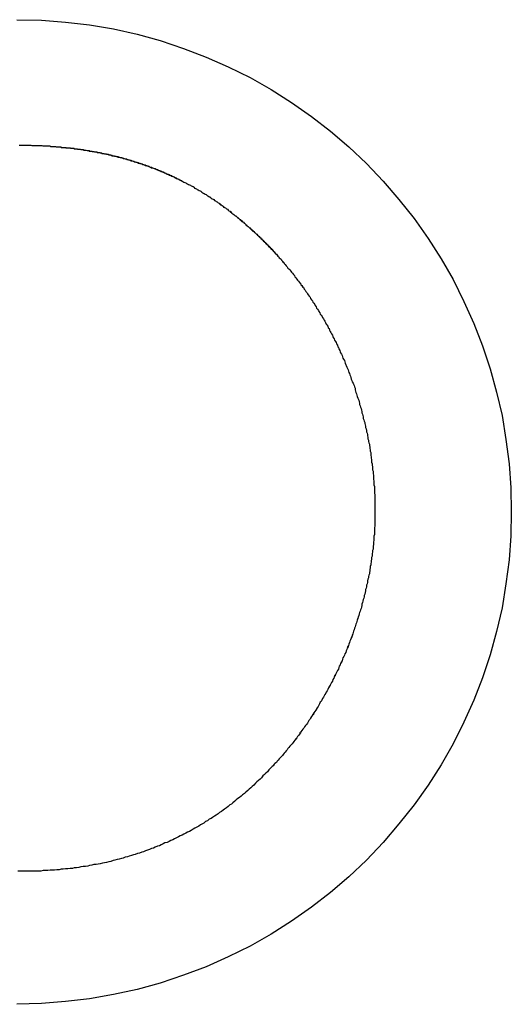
# Model space of a CAD drawing. Extents: x 1917 to 3682, y 1570 to 2675.
# Tile 43 of 166: x 1974.31 to 1975.38, y 2386.63 to 2388.76. Entities that reach past the tile are written whole.
import ezdxf

# ---------------------------------------------------------------- set-up
doc = ezdxf.new("R2010")
doc.units = 0
doc.header["$MEASUREMENT"] = 0
doc.layers.add('KF_SEQUENZA_10_NW_FRONT', color=7, linetype='CONTINUOUS')
doc.layers.add('KF_SEQUENZA_5_NW_REAR', color=7, linetype='CONTINUOUS')

# ---------------------------------------------------------------- blocks, each defined once
blk = doc.blocks.new('KF_SEQUENZA_5_NW_FRONT')
at = {"layer": 'KF_SEQUENZA_10_NW_FRONT'}
for points in [[(-128.968, -263.673, 0), (-128.915, -263.674, 0), (-128.863, -263.678, 0), (-128.811, -263.684, 0), (-128.759, -263.693, 0), (-128.708, -263.704, 0), (-128.658, -263.718, 0), (-128.608, -263.735, 0), (-128.559, -263.754, 0), (-128.511, -263.775, 0), (-128.464, -263.798, 0), (-128.418, -263.824, 0), (-128.374, -263.852, 0), (-128.331, -263.882, 0), (-128.29, -263.914, 0), (-128.25, -263.948, 0), (-128.212, -263.984, 0), (-128.176, -264.022, 0), (-128.142, -264.062, 0), (-128.109, -264.103, 0), (-128.079, -264.146, 0), (-128.051, -264.19, 0), (-128.025, -264.235, 0), (-128.002, -264.282, 0), (-127.98, -264.33, 0), (-127.961, -264.378, 0), (-127.945, -264.428, 0), (-127.931, -264.478, 0), (-127.919, -264.529, 0), (-127.911, -264.581, 0), (-127.904, -264.633, 0), (-127.9, -264.685, 0), (-127.899, -264.737, 0), (-127.9, -264.789, 0), (-127.904, -264.841, 0), (-127.911, -264.893, 0), (-127.919, -264.945, 0), (-127.931, -264.996, 0), (-127.945, -265.046, 0), (-127.961, -265.096, 0), (-127.98, -265.144, 0), (-128.002, -265.192, 0), (-128.025, -265.239, 0), (-128.051, -265.284, 0), (-128.079, -265.328, 0), (-128.109, -265.371, 0), (-128.142, -265.412, 0), (-128.176, -265.452, 0), (-128.212, -265.49, 0), (-128.25, -265.526, 0), (-128.29, -265.56, 0), (-128.331, -265.592, 0), (-128.374, -265.622, 0), (-128.418, -265.65, 0), (-128.464, -265.676, 0), (-128.511, -265.699, 0), (-128.559, -265.721, 0), (-128.608, -265.739, 0), (-128.658, -265.756, 0), (-128.708, -265.77, 0), (-128.759, -265.781, 0), (-128.811, -265.79, 0), (-128.863, -265.796, 0), (-128.915, -265.8, 0), (-128.968, -265.802, 0)], [(-128.968, -263.673, 0), (-128.915, -263.674, 0), (-128.863, -263.678, 0), (-128.811, -263.684, 0), (-128.759, -263.693, 0), (-128.708, -263.704, 0), (-128.658, -263.718, 0), (-128.608, -263.735, 0), (-128.559, -263.754, 0), (-128.511, -263.775, 0), (-128.464, -263.798, 0), (-128.418, -263.824, 0), (-128.374, -263.852, 0), (-128.331, -263.882, 0), (-128.29, -263.914, 0), (-128.25, -263.948, 0), (-128.212, -263.984, 0), (-128.176, -264.022, 0), (-128.142, -264.062, 0), (-128.109, -264.103, 0), (-128.079, -264.146, 0), (-128.051, -264.19, 0), (-128.025, -264.235, 0), (-128.002, -264.282, 0), (-127.98, -264.33, 0), (-127.961, -264.378, 0), (-127.945, -264.428, 0), (-127.931, -264.478, 0), (-127.919, -264.529, 0), (-127.911, -264.581, 0), (-127.904, -264.633, 0), (-127.9, -264.685, 0), (-127.899, -264.737, 0), (-127.9, -264.789, 0), (-127.904, -264.841, 0), (-127.911, -264.893, 0), (-127.919, -264.945, 0), (-127.931, -264.996, 0), (-127.945, -265.046, 0), (-127.961, -265.096, 0), (-127.98, -265.144, 0), (-128.002, -265.192, 0), (-128.025, -265.239, 0), (-128.051, -265.284, 0), (-128.079, -265.328, 0), (-128.109, -265.371, 0), (-128.142, -265.412, 0), (-128.176, -265.452, 0), (-128.212, -265.49, 0), (-128.25, -265.526, 0), (-128.29, -265.56, 0), (-128.331, -265.592, 0), (-128.374, -265.622, 0), (-128.418, -265.65, 0), (-128.464, -265.676, 0), (-128.511, -265.699, 0), (-128.559, -265.721, 0), (-128.608, -265.739, 0), (-128.658, -265.756, 0), (-128.708, -265.77, 0), (-128.759, -265.781, 0), (-128.811, -265.79, 0), (-128.863, -265.796, 0), (-128.915, -265.8, 0), (-128.968, -265.802, 0)], [(-128.963, -263.944, 0), (-128.96, -263.944, 0), (-128.958, -263.944, 0), (-128.955, -263.944, 0), (-128.953, -263.944, 0), (-128.95, -263.944, 0), (-128.948, -263.944, 0), (-128.946, -263.944, 0), (-128.943, -263.944, 0), (-128.941, -263.944, 0), (-128.938, -263.944, 0), (-128.936, -263.945, 0), (-128.933, -263.945, 0), (-128.931, -263.945, 0), (-128.928, -263.945, 0), (-128.926, -263.945, 0), (-128.924, -263.945, 0), (-128.921, -263.945, 0), (-128.919, -263.945, 0), (-128.916, -263.945, 0), (-128.914, -263.945, 0), (-128.911, -263.946, 0), (-128.909, -263.946, 0), (-128.907, -263.946, 0), (-128.904, -263.946, 0), (-128.902, -263.946, 0), (-128.899, -263.946, 0), (-128.897, -263.946, 0), (-128.895, -263.947, 0), (-128.892, -263.947, 0), (-128.89, -263.947, 0), (-128.887, -263.947, 0), (-128.885, -263.947, 0), (-128.883, -263.948, 0), (-128.88, -263.948, 0), (-128.878, -263.948, 0), (-128.876, -263.948, 0), (-128.873, -263.948, 0), (-128.871, -263.949, 0), (-128.869, -263.949, 0), (-128.866, -263.949, 0), (-128.864, -263.949, 0), (-128.862, -263.95, 0), (-128.859, -263.95, 0), (-128.857, -263.95, 0), (-128.855, -263.95, 0), (-128.852, -263.951, 0), (-128.85, -263.951, 0), (-128.848, -263.951, 0), (-128.845, -263.951, 0), (-128.843, -263.952, 0), (-128.841, -263.952, 0), (-128.838, -263.952, 0), (-128.836, -263.953, 0), (-128.834, -263.953, 0), (-128.831, -263.953, 0), (-128.829, -263.954, 0), (-128.827, -263.954, 0), (-128.825, -263.954, 0), (-128.822, -263.955, 0), (-128.82, -263.955, 0), (-128.818, -263.955, 0), (-128.815, -263.956, 0), (-128.813, -263.956, 0), (-128.811, -263.957, 0), (-128.809, -263.957, 0), (-128.806, -263.957, 0), (-128.804, -263.958, 0), (-128.802, -263.958, 0), (-128.8, -263.959, 0), (-128.797, -263.959, 0), (-128.795, -263.959, 0), (-128.793, -263.96, 0), (-128.791, -263.96, 0), (-128.788, -263.961, 0), (-128.786, -263.961, 0), (-128.784, -263.962, 0), (-128.782, -263.962, 0), (-128.779, -263.963, 0), (-128.777, -263.963, 0), (-128.775, -263.963, 0), (-128.773, -263.964, 0), (-128.771, -263.964, 0), (-128.768, -263.965, 0), (-128.766, -263.965, 0), (-128.764, -263.966, 0), (-128.762, -263.967, 0), (-128.76, -263.967, 0), (-128.757, -263.968, 0), (-128.755, -263.968, 0), (-128.753, -263.969, 0), (-128.751, -263.969, 0), (-128.749, -263.97, 0), (-128.746, -263.97, 0), (-128.744, -263.971, 0), (-128.742, -263.971, 0), (-128.74, -263.972, 0), (-128.738, -263.973, 0), (-128.736, -263.973, 0), (-128.734, -263.974, 0), (-128.731, -263.974, 0), (-128.729, -263.975, 0), (-128.727, -263.976, 0), (-128.725, -263.976, 0), (-128.723, -263.977, 0), (-128.721, -263.978, 0), (-128.719, -263.978, 0), (-128.716, -263.979, 0), (-128.714, -263.98, 0), (-128.712, -263.98, 0), (-128.71, -263.981, 0), (-128.708, -263.982, 0), (-128.706, -263.982, 0), (-128.704, -263.983, 0), (-128.702, -263.984, 0), (-128.7, -263.984, 0), (-128.697, -263.985, 0), (-128.695, -263.986, 0), (-128.693, -263.987, 0), (-128.691, -263.987, 0), (-128.689, -263.988, 0), (-128.687, -263.989, 0), (-128.685, -263.989, 0), (-128.683, -263.99, 0), (-128.681, -263.991, 0), (-128.679, -263.992, 0), (-128.677, -263.993, 0), (-128.675, -263.993, 0), (-128.673, -263.994, 0), (-128.671, -263.995, 0), (-128.668, -263.996, 0), (-128.666, -263.997, 0), (-128.664, -263.997, 0), (-128.662, -263.998, 0), (-128.66, -263.999, 0), (-128.658, -264, 0), (-128.656, -264.001, 0), (-128.654, -264.002, 0), (-128.652, -264.002, 0), (-128.65, -264.003, 0), (-128.648, -264.004, 0), (-128.646, -264.005, 0), (-128.644, -264.006, 0), (-128.642, -264.007, 0), (-128.64, -264.008, 0), (-128.638, -264.009, 0), (-128.636, -264.01, 0), (-128.634, -264.01, 0), (-128.632, -264.011, 0), (-128.63, -264.012, 0), (-128.628, -264.013, 0), (-128.626, -264.014, 0), (-128.624, -264.015, 0), (-128.622, -264.016, 0), (-128.62, -264.017, 0), (-128.618, -264.018, 0), (-128.616, -264.019, 0), (-128.614, -264.02, 0), (-128.612, -264.021, 0), (-128.611, -264.022, 0), (-128.609, -264.023, 0), (-128.607, -264.024, 0), (-128.605, -264.025, 0), (-128.603, -264.026, 0), (-128.601, -264.027, 0), (-128.599, -264.028, 0), (-128.597, -264.029, 0), (-128.595, -264.03, 0), (-128.593, -264.031, 0), (-128.591, -264.032, 0), (-128.589, -264.033, 0), (-128.587, -264.034, 0), (-128.585, -264.036, 0), (-128.584, -264.037, 0), (-128.582, -264.038, 0), (-128.58, -264.039, 0), (-128.578, -264.04, 0), (-128.576, -264.041, 0), (-128.574, -264.042, 0), (-128.572, -264.043, 0), (-128.57, -264.044, 0), (-128.568, -264.046, 0), (-128.567, -264.047, 0), (-128.565, -264.048, 0), (-128.563, -264.049, 0), (-128.561, -264.05, 0), (-128.559, -264.051, 0), (-128.557, -264.053, 0), (-128.555, -264.054, 0), (-128.553, -264.055, 0), (-128.552, -264.056, 0), (-128.55, -264.057, 0), (-128.548, -264.059, 0), (-128.546, -264.06, 0), (-128.544, -264.061, 0), (-128.542, -264.062, 0), (-128.541, -264.064, 0), (-128.539, -264.065, 0), (-128.537, -264.066, 0), (-128.535, -264.067, 0), (-128.533, -264.069, 0), (-128.531, -264.07, 0), (-128.53, -264.071, 0), (-128.528, -264.072, 0), (-128.526, -264.074, 0), (-128.524, -264.075, 0), (-128.522, -264.076, 0), (-128.521, -264.078, 0), (-128.519, -264.079, 0), (-128.517, -264.08, 0), (-128.515, -264.082, 0), (-128.513, -264.083, 0), (-128.512, -264.084, 0), (-128.51, -264.086, 0), (-128.508, -264.087, 0), (-128.506, -264.088, 0), (-128.505, -264.09, 0), (-128.503, -264.091, 0), (-128.501, -264.093, 0), (-128.499, -264.094, 0), (-128.498, -264.095, 0), (-128.496, -264.097, 0), (-128.494, -264.098, 0), (-128.492, -264.1, 0), (-128.491, -264.101, 0), (-128.489, -264.102, 0), (-128.487, -264.104, 0), (-128.485, -264.105, 0), (-128.484, -264.107, 0), (-128.482, -264.108, 0), (-128.48, -264.11, 0), (-128.478, -264.111, 0), (-128.477, -264.113, 0), (-128.475, -264.114, 0), (-128.473, -264.116, 0), (-128.472, -264.117, 0), (-128.47, -264.119, 0), (-128.468, -264.12, 0), (-128.466, -264.122, 0), (-128.465, -264.123, 0), (-128.463, -264.125, 0), (-128.461, -264.126, 0), (-128.46, -264.128, 0), (-128.458, -264.129, 0), (-128.456, -264.131, 0), (-128.455, -264.132, 0), (-128.453, -264.134, 0), (-128.451, -264.136, 0), (-128.45, -264.137, 0), (-128.448, -264.139, 0), (-128.446, -264.14, 0), (-128.445, -264.142, 0), (-128.443, -264.144, 0), (-128.441, -264.145, 0), (-128.44, -264.147, 0), (-128.438, -264.148, 0), (-128.436, -264.15, 0), (-128.435, -264.152, 0), (-128.433, -264.153, 0), (-128.431, -264.155, 0), (-128.43, -264.157, 0), (-128.428, -264.158, 0), (-128.426, -264.16, 0), (-128.425, -264.162, 0), (-128.423, -264.163, 0), (-128.422, -264.165, 0), (-128.42, -264.167, 0), (-128.418, -264.168, 0), (-128.417, -264.17, 0), (-128.415, -264.172, 0), (-128.413, -264.174, 0), (-128.412, -264.175, 0), (-128.41, -264.177, 0), (-128.409, -264.179, 0), (-128.407, -264.18, 0), (-128.405, -264.182, 0), (-128.404, -264.184, 0), (-128.402, -264.186, 0), (-128.401, -264.188, 0), (-128.399, -264.189, 0), (-128.397, -264.191, 0), (-128.396, -264.193, 0), (-128.394, -264.195, 0), (-128.393, -264.196, 0), (-128.391, -264.198, 0), (-128.39, -264.2, 0)], [(-128.963, -263.944, 0), (-128.96, -263.944, 0), (-128.958, -263.944, 0), (-128.956, -263.944, 0), (-128.953, -263.944, 0), (-128.951, -263.944, 0), (-128.948, -263.944, 0), (-128.946, -263.944, 0), (-128.943, -263.944, 0), (-128.941, -263.944, 0), (-128.939, -263.944, 0), (-128.936, -263.945, 0), (-128.934, -263.945, 0), (-128.931, -263.945, 0), (-128.929, -263.945, 0), (-128.926, -263.945, 0), (-128.924, -263.945, 0), (-128.922, -263.945, 0), (-128.919, -263.945, 0), (-128.917, -263.945, 0), (-128.914, -263.945, 0), (-128.912, -263.946, 0), (-128.91, -263.946, 0), (-128.907, -263.946, 0), (-128.905, -263.946, 0), (-128.903, -263.946, 0), (-128.9, -263.946, 0), (-128.898, -263.946, 0), (-128.895, -263.947, 0), (-128.893, -263.947, 0), (-128.891, -263.947, 0), (-128.888, -263.947, 0), (-128.886, -263.947, 0), (-128.884, -263.947, 0), (-128.881, -263.948, 0), (-128.879, -263.948, 0), (-128.877, -263.948, 0), (-128.874, -263.948, 0), (-128.872, -263.949, 0), (-128.869, -263.949, 0), (-128.867, -263.949, 0), (-128.865, -263.949, 0), (-128.862, -263.949, 0), (-128.86, -263.95, 0), (-128.858, -263.95, 0), (-128.856, -263.95, 0), (-128.853, -263.95, 0), (-128.851, -263.951, 0), (-128.849, -263.951, 0), (-128.846, -263.951, 0), (-128.844, -263.952, 0), (-128.842, -263.952, 0), (-128.839, -263.952, 0), (-128.837, -263.953, 0), (-128.835, -263.953, 0), (-128.832, -263.953, 0), (-128.83, -263.954, 0), (-128.828, -263.954, 0), (-128.826, -263.954, 0), (-128.823, -263.955, 0), (-128.821, -263.955, 0), (-128.819, -263.955, 0), (-128.816, -263.956, 0), (-128.814, -263.956, 0), (-128.812, -263.956, 0), (-128.81, -263.957, 0), (-128.807, -263.957, 0), (-128.805, -263.958, 0), (-128.803, -263.958, 0), (-128.801, -263.958, 0), (-128.798, -263.959, 0), (-128.796, -263.959, 0), (-128.794, -263.96, 0), (-128.792, -263.96, 0), (-128.789, -263.96, 0), (-128.787, -263.961, 0), (-128.785, -263.961, 0), (-128.783, -263.962, 0), (-128.78, -263.962, 0), (-128.778, -263.963, 0), (-128.776, -263.963, 0), (-128.774, -263.964, 0), (-128.772, -263.964, 0), (-128.769, -263.965, 0), (-128.767, -263.965, 0), (-128.765, -263.966, 0), (-128.763, -263.966, 0), (-128.761, -263.967, 0), (-128.758, -263.967, 0), (-128.756, -263.968, 0), (-128.754, -263.968, 0), (-128.752, -263.969, 0), (-128.75, -263.969, 0), (-128.747, -263.97, 0), (-128.745, -263.971, 0), (-128.743, -263.971, 0), (-128.741, -263.972, 0), (-128.739, -263.972, 0), (-128.737, -263.973, 0), (-128.734, -263.974, 0), (-128.732, -263.974, 0), (-128.73, -263.975, 0), (-128.728, -263.975, 0), (-128.726, -263.976, 0), (-128.724, -263.977, 0), (-128.722, -263.977, 0), (-128.719, -263.978, 0), (-128.717, -263.979, 0), (-128.715, -263.979, 0), (-128.713, -263.98, 0), (-128.711, -263.981, 0), (-128.709, -263.981, 0), (-128.707, -263.982, 0), (-128.705, -263.983, 0), (-128.702, -263.983, 0), (-128.7, -263.984, 0), (-128.698, -263.985, 0), (-128.696, -263.986, 0), (-128.694, -263.986, 0), (-128.692, -263.987, 0), (-128.69, -263.988, 0), (-128.688, -263.988, 0), (-128.686, -263.989, 0), (-128.684, -263.99, 0), (-128.681, -263.991, 0), (-128.679, -263.992, 0), (-128.677, -263.992, 0), (-128.675, -263.993, 0), (-128.673, -263.994, 0), (-128.671, -263.995, 0), (-128.669, -263.995, 0), (-128.667, -263.996, 0), (-128.665, -263.997, 0), (-128.663, -263.998, 0), (-128.661, -263.999, 0), (-128.659, -264, 0), (-128.657, -264, 0), (-128.655, -264.001, 0), (-128.653, -264.002, 0), (-128.651, -264.003, 0), (-128.649, -264.004, 0), (-128.647, -264.005, 0), (-128.645, -264.006, 0), (-128.643, -264.007, 0), (-128.641, -264.007, 0), (-128.639, -264.008, 0), (-128.637, -264.009, 0), (-128.635, -264.01, 0), (-128.633, -264.011, 0), (-128.631, -264.012, 0), (-128.629, -264.013, 0), (-128.627, -264.014, 0), (-128.625, -264.015, 0), (-128.623, -264.016, 0), (-128.621, -264.017, 0), (-128.619, -264.018, 0), (-128.617, -264.019, 0), (-128.615, -264.02, 0), (-128.613, -264.021, 0), (-128.611, -264.022, 0), (-128.609, -264.023, 0), (-128.607, -264.024, 0), (-128.605, -264.025, 0), (-128.603, -264.026, 0), (-128.601, -264.027, 0), (-128.599, -264.028, 0), (-128.597, -264.029, 0), (-128.595, -264.03, 0), (-128.593, -264.031, 0), (-128.591, -264.032, 0), (-128.589, -264.033, 0), (-128.587, -264.034, 0), (-128.585, -264.035, 0), (-128.584, -264.037, 0), (-128.582, -264.038, 0), (-128.58, -264.039, 0), (-128.578, -264.04, 0), (-128.576, -264.041, 0), (-128.574, -264.042, 0), (-128.572, -264.043, 0), (-128.57, -264.044, 0), (-128.568, -264.046, 0), (-128.566, -264.047, 0), (-128.565, -264.048, 0), (-128.563, -264.049, 0), (-128.561, -264.05, 0), (-128.559, -264.051, 0), (-128.557, -264.053, 0), (-128.555, -264.054, 0), (-128.553, -264.055, 0), (-128.551, -264.056, 0), (-128.55, -264.057, 0), (-128.548, -264.059, 0), (-128.546, -264.06, 0), (-128.544, -264.061, 0), (-128.542, -264.062, 0), (-128.54, -264.064, 0), (-128.539, -264.065, 0), (-128.537, -264.066, 0), (-128.535, -264.067, 0), (-128.533, -264.069, 0), (-128.531, -264.07, 0), (-128.529, -264.071, 0), (-128.528, -264.073, 0), (-128.526, -264.074, 0), (-128.524, -264.075, 0), (-128.522, -264.076, 0), (-128.52, -264.078, 0), (-128.519, -264.079, 0), (-128.517, -264.08, 0), (-128.515, -264.082, 0), (-128.513, -264.083, 0), (-128.511, -264.085, 0), (-128.51, -264.086, 0), (-128.508, -264.087, 0), (-128.506, -264.089, 0), (-128.504, -264.09, 0), (-128.503, -264.091, 0), (-128.501, -264.093, 0), (-128.499, -264.094, 0), (-128.497, -264.096, 0), (-128.495, -264.097, 0), (-128.494, -264.098, 0), (-128.492, -264.1, 0), (-128.49, -264.101, 0), (-128.488, -264.103, 0), (-128.487, -264.104, 0), (-128.485, -264.106, 0), (-128.483, -264.107, 0), (-128.482, -264.109, 0), (-128.48, -264.11, 0), (-128.478, -264.111, 0), (-128.476, -264.113, 0), (-128.475, -264.114, 0), (-128.473, -264.116, 0), (-128.471, -264.117, 0), (-128.47, -264.119, 0), (-128.468, -264.12, 0), (-128.466, -264.122, 0), (-128.464, -264.123, 0), (-128.463, -264.125, 0), (-128.461, -264.127, 0), (-128.459, -264.128, 0), (-128.458, -264.13, 0), (-128.456, -264.131, 0), (-128.454, -264.133, 0), (-128.453, -264.134, 0), (-128.451, -264.136, 0), (-128.449, -264.137, 0), (-128.448, -264.139, 0), (-128.446, -264.141, 0), (-128.444, -264.142, 0), (-128.443, -264.144, 0), (-128.441, -264.145, 0), (-128.439, -264.147, 0), (-128.438, -264.149, 0), (-128.436, -264.15, 0), (-128.434, -264.152, 0), (-128.433, -264.154, 0), (-128.431, -264.155, 0), (-128.429, -264.157, 0), (-128.428, -264.159, 0), (-128.426, -264.16, 0), (-128.425, -264.162, 0), (-128.423, -264.164, 0), (-128.421, -264.165, 0), (-128.42, -264.167, 0), (-128.418, -264.169, 0), (-128.416, -264.17, 0), (-128.415, -264.172, 0), (-128.413, -264.174, 0), (-128.412, -264.175, 0), (-128.41, -264.177, 0), (-128.408, -264.179, 0), (-128.407, -264.181, 0), (-128.405, -264.182, 0), (-128.404, -264.184, 0), (-128.402, -264.186, 0), (-128.401, -264.188, 0), (-128.399, -264.189, 0), (-128.397, -264.191, 0), (-128.396, -264.193, 0), (-128.394, -264.195, 0), (-128.393, -264.197, 0), (-128.391, -264.198, 0), (-128.39, -264.2, 0)], [(-128.39, -264.2, 0), (-128.388, -264.202, 0), (-128.386, -264.205, 0), (-128.384, -264.207, 0), (-128.382, -264.21, 0), (-128.38, -264.212, 0), (-128.378, -264.214, 0), (-128.376, -264.217, 0), (-128.374, -264.219, 0), (-128.372, -264.221, 0), (-128.37, -264.224, 0), (-128.368, -264.226, 0), (-128.367, -264.229, 0), (-128.365, -264.231, 0), (-128.363, -264.234, 0), (-128.361, -264.236, 0), (-128.359, -264.238, 0), (-128.357, -264.241, 0), (-128.355, -264.243, 0), (-128.354, -264.246, 0), (-128.352, -264.248, 0), (-128.35, -264.251, 0), (-128.348, -264.253, 0), (-128.347, -264.256, 0), (-128.345, -264.258, 0), (-128.343, -264.261, 0), (-128.341, -264.263, 0), (-128.34, -264.266, 0), (-128.338, -264.268, 0), (-128.336, -264.271, 0), (-128.334, -264.273, 0), (-128.333, -264.276, 0), (-128.331, -264.279, 0), (-128.329, -264.281, 0), (-128.328, -264.284, 0), (-128.326, -264.286, 0), (-128.324, -264.289, 0), (-128.323, -264.291, 0), (-128.321, -264.294, 0), (-128.32, -264.297, 0), (-128.318, -264.299, 0), (-128.316, -264.302, 0), (-128.315, -264.304, 0), (-128.313, -264.307, 0), (-128.312, -264.31, 0), (-128.31, -264.312, 0), (-128.308, -264.315, 0), (-128.307, -264.317, 0), (-128.305, -264.32, 0), (-128.304, -264.323, 0), (-128.302, -264.325, 0), (-128.301, -264.328, 0), (-128.299, -264.331, 0), (-128.298, -264.333, 0), (-128.296, -264.336, 0), (-128.295, -264.339, 0), (-128.293, -264.341, 0), (-128.292, -264.344, 0), (-128.291, -264.347, 0), (-128.289, -264.349, 0), (-128.288, -264.352, 0), (-128.286, -264.355, 0), (-128.285, -264.358, 0), (-128.284, -264.36, 0), (-128.282, -264.363, 0), (-128.281, -264.366, 0), (-128.279, -264.369, 0), (-128.278, -264.371, 0), (-128.277, -264.374, 0), (-128.275, -264.377, 0), (-128.274, -264.38, 0), (-128.273, -264.382, 0), (-128.272, -264.385, 0), (-128.27, -264.388, 0), (-128.269, -264.391, 0), (-128.268, -264.393, 0), (-128.266, -264.396, 0), (-128.265, -264.399, 0), (-128.264, -264.402, 0), (-128.263, -264.405, 0), (-128.262, -264.407, 0), (-128.26, -264.41, 0), (-128.259, -264.413, 0), (-128.258, -264.416, 0), (-128.257, -264.419, 0), (-128.256, -264.421, 0), (-128.255, -264.424, 0), (-128.253, -264.427, 0), (-128.252, -264.43, 0), (-128.251, -264.433, 0), (-128.25, -264.436, 0), (-128.249, -264.438, 0), (-128.248, -264.441, 0), (-128.247, -264.444, 0), (-128.246, -264.447, 0), (-128.245, -264.45, 0), (-128.244, -264.453, 0), (-128.243, -264.456, 0), (-128.241, -264.459, 0), (-128.24, -264.461, 0), (-128.239, -264.464, 0), (-128.238, -264.467, 0), (-128.237, -264.47, 0), (-128.237, -264.473, 0), (-128.236, -264.476, 0), (-128.235, -264.479, 0), (-128.234, -264.482, 0), (-128.233, -264.485, 0), (-128.232, -264.488, 0), (-128.231, -264.491, 0), (-128.23, -264.493, 0), (-128.229, -264.496, 0), (-128.228, -264.499, 0), (-128.227, -264.502, 0), (-128.227, -264.505, 0), (-128.226, -264.508, 0), (-128.225, -264.511, 0), (-128.224, -264.514, 0), (-128.223, -264.517, 0), (-128.222, -264.52, 0), (-128.222, -264.523, 0), (-128.221, -264.526, 0), (-128.22, -264.529, 0), (-128.219, -264.532, 0), (-128.219, -264.535, 0), (-128.218, -264.538, 0), (-128.217, -264.541, 0), (-128.216, -264.544, 0), (-128.216, -264.546, 0), (-128.215, -264.549, 0), (-128.214, -264.552, 0), (-128.214, -264.555, 0), (-128.213, -264.558, 0), (-128.212, -264.561, 0), (-128.212, -264.564, 0), (-128.211, -264.567, 0), (-128.21, -264.57, 0), (-128.21, -264.573, 0), (-128.209, -264.576, 0), (-128.209, -264.579, 0), (-128.208, -264.582, 0), (-128.208, -264.585, 0), (-128.207, -264.588, 0), (-128.206, -264.591, 0), (-128.206, -264.594, 0), (-128.205, -264.597, 0), (-128.205, -264.6, 0), (-128.204, -264.603, 0), (-128.204, -264.606, 0), (-128.203, -264.609, 0), (-128.203, -264.612, 0), (-128.203, -264.615, 0), (-128.202, -264.618, 0), (-128.202, -264.621, 0), (-128.201, -264.624, 0), (-128.201, -264.627, 0), (-128.201, -264.63, 0), (-128.2, -264.633, 0), (-128.2, -264.636, 0), (-128.199, -264.64, 0), (-128.199, -264.643, 0), (-128.199, -264.646, 0), (-128.198, -264.649, 0), (-128.198, -264.652, 0), (-128.198, -264.655, 0), (-128.197, -264.658, 0), (-128.197, -264.661, 0), (-128.197, -264.664, 0), (-128.197, -264.667, 0), (-128.196, -264.67, 0), (-128.196, -264.673, 0), (-128.196, -264.676, 0), (-128.196, -264.679, 0), (-128.195, -264.682, 0), (-128.195, -264.685, 0), (-128.195, -264.688, 0), (-128.195, -264.691, 0), (-128.195, -264.694, 0), (-128.195, -264.697, 0), (-128.194, -264.7, 0), (-128.194, -264.703, 0), (-128.194, -264.706, 0), (-128.194, -264.71, 0), (-128.194, -264.713, 0), (-128.194, -264.716, 0), (-128.194, -264.719, 0), (-128.194, -264.722, 0), (-128.194, -264.725, 0), (-128.194, -264.728, 0), (-128.194, -264.731, 0), (-128.194, -264.734, 0), (-128.194, -264.737, 0)], [(-128.39, -264.2, 0), (-128.388, -264.202, 0), (-128.386, -264.205, 0), (-128.384, -264.207, 0), (-128.382, -264.21, 0), (-128.38, -264.212, 0), (-128.378, -264.214, 0), (-128.376, -264.217, 0), (-128.374, -264.219, 0), (-128.372, -264.221, 0), (-128.37, -264.224, 0), (-128.368, -264.226, 0), (-128.367, -264.229, 0), (-128.365, -264.231, 0), (-128.363, -264.234, 0), (-128.361, -264.236, 0), (-128.359, -264.238, 0), (-128.357, -264.241, 0), (-128.355, -264.243, 0), (-128.354, -264.246, 0), (-128.352, -264.248, 0), (-128.35, -264.251, 0), (-128.348, -264.253, 0), (-128.347, -264.256, 0), (-128.345, -264.258, 0), (-128.343, -264.261, 0), (-128.341, -264.263, 0), (-128.34, -264.266, 0), (-128.338, -264.268, 0), (-128.336, -264.271, 0), (-128.334, -264.273, 0), (-128.333, -264.276, 0), (-128.331, -264.279, 0), (-128.329, -264.281, 0), (-128.328, -264.284, 0), (-128.326, -264.286, 0), (-128.324, -264.289, 0), (-128.323, -264.291, 0), (-128.321, -264.294, 0), (-128.32, -264.297, 0), (-128.318, -264.299, 0), (-128.316, -264.302, 0), (-128.315, -264.304, 0), (-128.313, -264.307, 0), (-128.312, -264.31, 0), (-128.31, -264.312, 0), (-128.308, -264.315, 0), (-128.307, -264.317, 0), (-128.305, -264.32, 0), (-128.304, -264.323, 0), (-128.302, -264.325, 0), (-128.301, -264.328, 0), (-128.299, -264.331, 0), (-128.298, -264.333, 0), (-128.296, -264.336, 0), (-128.295, -264.339, 0), (-128.293, -264.341, 0), (-128.292, -264.344, 0), (-128.291, -264.347, 0), (-128.289, -264.349, 0), (-128.288, -264.352, 0), (-128.286, -264.355, 0), (-128.285, -264.358, 0), (-128.284, -264.36, 0), (-128.282, -264.363, 0), (-128.281, -264.366, 0), (-128.279, -264.369, 0), (-128.278, -264.371, 0), (-128.277, -264.374, 0), (-128.275, -264.377, 0), (-128.274, -264.38, 0), (-128.273, -264.382, 0), (-128.272, -264.385, 0), (-128.27, -264.388, 0), (-128.269, -264.391, 0), (-128.268, -264.393, 0), (-128.266, -264.396, 0), (-128.265, -264.399, 0), (-128.264, -264.402, 0), (-128.263, -264.405, 0), (-128.262, -264.407, 0), (-128.26, -264.41, 0), (-128.259, -264.413, 0), (-128.258, -264.416, 0), (-128.257, -264.419, 0), (-128.256, -264.421, 0), (-128.255, -264.424, 0), (-128.253, -264.427, 0), (-128.252, -264.43, 0), (-128.251, -264.433, 0), (-128.25, -264.436, 0), (-128.249, -264.438, 0), (-128.248, -264.441, 0), (-128.247, -264.444, 0), (-128.246, -264.447, 0), (-128.245, -264.45, 0), (-128.244, -264.453, 0), (-128.243, -264.456, 0), (-128.241, -264.459, 0), (-128.24, -264.461, 0), (-128.239, -264.464, 0), (-128.238, -264.467, 0), (-128.237, -264.47, 0), (-128.237, -264.473, 0), (-128.236, -264.476, 0), (-128.235, -264.479, 0), (-128.234, -264.482, 0), (-128.233, -264.485, 0), (-128.232, -264.488, 0), (-128.231, -264.491, 0), (-128.23, -264.493, 0), (-128.229, -264.496, 0), (-128.228, -264.499, 0), (-128.227, -264.502, 0), (-128.227, -264.505, 0), (-128.226, -264.508, 0), (-128.225, -264.511, 0), (-128.224, -264.514, 0), (-128.223, -264.517, 0), (-128.222, -264.52, 0), (-128.222, -264.523, 0), (-128.221, -264.526, 0), (-128.22, -264.529, 0), (-128.219, -264.532, 0), (-128.219, -264.535, 0), (-128.218, -264.538, 0), (-128.217, -264.541, 0), (-128.216, -264.544, 0), (-128.216, -264.546, 0), (-128.215, -264.549, 0), (-128.214, -264.552, 0), (-128.214, -264.555, 0), (-128.213, -264.558, 0), (-128.212, -264.561, 0), (-128.212, -264.564, 0), (-128.211, -264.567, 0), (-128.21, -264.57, 0), (-128.21, -264.573, 0), (-128.209, -264.576, 0), (-128.209, -264.579, 0), (-128.208, -264.582, 0), (-128.208, -264.585, 0), (-128.207, -264.588, 0), (-128.206, -264.591, 0), (-128.206, -264.594, 0), (-128.205, -264.597, 0), (-128.205, -264.6, 0), (-128.204, -264.603, 0), (-128.204, -264.606, 0), (-128.203, -264.609, 0), (-128.203, -264.612, 0), (-128.203, -264.615, 0), (-128.202, -264.618, 0), (-128.202, -264.621, 0), (-128.201, -264.624, 0), (-128.201, -264.627, 0), (-128.201, -264.63, 0), (-128.2, -264.633, 0), (-128.2, -264.636, 0), (-128.199, -264.64, 0), (-128.199, -264.643, 0), (-128.199, -264.646, 0), (-128.198, -264.649, 0), (-128.198, -264.652, 0), (-128.198, -264.655, 0), (-128.197, -264.658, 0), (-128.197, -264.661, 0), (-128.197, -264.664, 0), (-128.197, -264.667, 0), (-128.196, -264.67, 0), (-128.196, -264.673, 0), (-128.196, -264.676, 0), (-128.196, -264.679, 0), (-128.195, -264.682, 0), (-128.195, -264.685, 0), (-128.195, -264.688, 0), (-128.195, -264.691, 0), (-128.195, -264.694, 0), (-128.195, -264.697, 0), (-128.194, -264.7, 0), (-128.194, -264.703, 0), (-128.194, -264.706, 0), (-128.194, -264.71, 0), (-128.194, -264.713, 0), (-128.194, -264.716, 0), (-128.194, -264.719, 0), (-128.194, -264.722, 0), (-128.194, -264.725, 0), (-128.194, -264.728, 0), (-128.194, -264.731, 0), (-128.194, -264.734, 0), (-128.194, -264.737, 0)], [(-128.194, -264.737, 0), (-128.194, -264.74, 0), (-128.194, -264.743, 0), (-128.194, -264.746, 0), (-128.194, -264.749, 0), (-128.194, -264.752, 0), (-128.194, -264.756, 0), (-128.194, -264.759, 0), (-128.194, -264.762, 0), (-128.194, -264.765, 0), (-128.194, -264.768, 0), (-128.195, -264.771, 0), (-128.195, -264.774, 0), (-128.195, -264.777, 0), (-128.195, -264.78, 0), (-128.195, -264.783, 0), (-128.195, -264.787, 0), (-128.196, -264.79, 0), (-128.196, -264.793, 0), (-128.196, -264.796, 0), (-128.196, -264.799, 0), (-128.197, -264.802, 0), (-128.197, -264.805, 0), (-128.197, -264.808, 0), (-128.198, -264.811, 0), (-128.198, -264.815, 0), (-128.198, -264.818, 0), (-128.199, -264.821, 0), (-128.199, -264.824, 0), (-128.2, -264.827, 0), (-128.2, -264.83, 0), (-128.2, -264.833, 0), (-128.201, -264.836, 0), (-128.201, -264.84, 0), (-128.202, -264.843, 0), (-128.202, -264.846, 0), (-128.203, -264.849, 0), (-128.203, -264.852, 0), (-128.204, -264.855, 0), (-128.204, -264.858, 0), (-128.205, -264.862, 0), (-128.205, -264.865, 0), (-128.206, -264.868, 0), (-128.206, -264.871, 0), (-128.207, -264.874, 0), (-128.208, -264.877, 0), (-128.208, -264.88, 0), (-128.209, -264.883, 0), (-128.21, -264.887, 0), (-128.21, -264.89, 0), (-128.211, -264.893, 0), (-128.212, -264.896, 0), (-128.212, -264.899, 0), (-128.213, -264.902, 0), (-128.214, -264.905, 0), (-128.214, -264.908, 0), (-128.215, -264.912, 0), (-128.216, -264.915, 0), (-128.217, -264.918, 0), (-128.217, -264.921, 0), (-128.218, -264.924, 0), (-128.219, -264.927, 0), (-128.22, -264.93, 0), (-128.221, -264.933, 0), (-128.222, -264.937, 0), (-128.222, -264.94, 0), (-128.223, -264.943, 0), (-128.224, -264.946, 0), (-128.225, -264.949, 0), (-128.226, -264.952, 0), (-128.227, -264.955, 0), (-128.228, -264.958, 0), (-128.229, -264.961, 0), (-128.23, -264.965, 0), (-128.231, -264.968, 0), (-128.232, -264.971, 0), (-128.233, -264.974, 0), (-128.234, -264.977, 0), (-128.235, -264.98, 0), (-128.236, -264.983, 0), (-128.237, -264.986, 0), (-128.238, -264.989, 0), (-128.239, -264.992, 0), (-128.24, -264.995, 0), (-128.241, -264.998, 0), (-128.242, -265.001, 0), (-128.243, -265.005, 0), (-128.244, -265.008, 0), (-128.245, -265.011, 0), (-128.247, -265.014, 0), (-128.248, -265.017, 0), (-128.249, -265.02, 0), (-128.25, -265.023, 0), (-128.251, -265.026, 0), (-128.253, -265.029, 0), (-128.254, -265.032, 0), (-128.255, -265.035, 0), (-128.256, -265.038, 0), (-128.257, -265.041, 0), (-128.259, -265.044, 0), (-128.26, -265.047, 0), (-128.261, -265.05, 0), (-128.263, -265.053, 0), (-128.264, -265.056, 0), (-128.265, -265.059, 0), (-128.267, -265.062, 0), (-128.268, -265.065, 0), (-128.269, -265.068, 0), (-128.271, -265.071, 0), (-128.272, -265.074, 0), (-128.273, -265.077, 0), (-128.275, -265.08, 0), (-128.276, -265.083, 0), (-128.278, -265.086, 0), (-128.279, -265.089, 0), (-128.281, -265.092, 0), (-128.282, -265.095, 0), (-128.283, -265.097, 0), (-128.285, -265.1, 0), (-128.286, -265.103, 0), (-128.288, -265.106, 0), (-128.289, -265.109, 0), (-128.291, -265.112, 0), (-128.293, -265.115, 0), (-128.294, -265.118, 0), (-128.296, -265.121, 0), (-128.297, -265.124, 0), (-128.299, -265.127, 0), (-128.3, -265.129, 0), (-128.302, -265.132, 0), (-128.304, -265.135, 0), (-128.305, -265.138, 0), (-128.307, -265.141, 0), (-128.309, -265.144, 0), (-128.31, -265.147, 0), (-128.312, -265.149, 0), (-128.314, -265.152, 0), (-128.315, -265.155, 0), (-128.317, -265.158, 0), (-128.319, -265.161, 0), (-128.32, -265.164, 0), (-128.322, -265.166, 0), (-128.324, -265.169, 0), (-128.326, -265.172, 0), (-128.328, -265.175, 0), (-128.329, -265.177, 0), (-128.331, -265.18, 0), (-128.333, -265.183, 0), (-128.335, -265.186, 0), (-128.337, -265.188, 0), (-128.338, -265.191, 0), (-128.34, -265.194, 0), (-128.342, -265.197, 0), (-128.344, -265.199, 0), (-128.346, -265.202, 0), (-128.348, -265.205, 0), (-128.35, -265.207, 0), (-128.352, -265.21, 0), (-128.354, -265.213, 0), (-128.356, -265.215, 0), (-128.357, -265.218, 0), (-128.359, -265.221, 0), (-128.361, -265.223, 0), (-128.363, -265.226, 0), (-128.365, -265.229, 0), (-128.367, -265.231, 0), (-128.369, -265.234, 0), (-128.371, -265.236, 0), (-128.373, -265.239, 0), (-128.375, -265.241, 0), (-128.378, -265.244, 0), (-128.38, -265.247, 0), (-128.382, -265.249, 0), (-128.384, -265.252, 0), (-128.386, -265.254, 0), (-128.388, -265.257, 0), (-128.39, -265.259, 0), (-128.392, -265.262, 0), (-128.394, -265.264, 0), (-128.397, -265.267, 0), (-128.399, -265.269, 0), (-128.401, -265.271, 0), (-128.403, -265.274, 0), (-128.405, -265.276, 0), (-128.407, -265.279, 0), (-128.41, -265.281, 0), (-128.412, -265.283, 0), (-128.414, -265.286, 0), (-128.416, -265.288, 0), (-128.419, -265.291, 0), (-128.421, -265.293, 0), (-128.423, -265.295, 0)], [(-128.194, -264.737, 0), (-128.194, -264.74, 0), (-128.194, -264.743, 0), (-128.194, -264.746, 0), (-128.194, -264.749, 0), (-128.194, -264.752, 0), (-128.194, -264.756, 0), (-128.194, -264.759, 0), (-128.194, -264.762, 0), (-128.194, -264.765, 0), (-128.194, -264.768, 0), (-128.195, -264.771, 0), (-128.195, -264.774, 0), (-128.195, -264.777, 0), (-128.195, -264.78, 0), (-128.195, -264.783, 0), (-128.195, -264.786, 0), (-128.196, -264.79, 0), (-128.196, -264.793, 0), (-128.196, -264.796, 0), (-128.196, -264.799, 0), (-128.197, -264.802, 0), (-128.197, -264.805, 0), (-128.197, -264.808, 0), (-128.198, -264.811, 0), (-128.198, -264.814, 0), (-128.198, -264.818, 0), (-128.199, -264.821, 0), (-128.199, -264.824, 0), (-128.2, -264.827, 0), (-128.2, -264.83, 0), (-128.2, -264.833, 0), (-128.201, -264.836, 0), (-128.201, -264.839, 0), (-128.202, -264.843, 0), (-128.202, -264.846, 0), (-128.203, -264.849, 0), (-128.203, -264.852, 0), (-128.204, -264.855, 0), (-128.204, -264.858, 0), (-128.205, -264.861, 0), (-128.205, -264.865, 0), (-128.206, -264.868, 0), (-128.206, -264.871, 0), (-128.207, -264.874, 0), (-128.208, -264.877, 0), (-128.208, -264.88, 0), (-128.209, -264.883, 0), (-128.21, -264.886, 0), (-128.21, -264.89, 0), (-128.211, -264.893, 0), (-128.212, -264.896, 0), (-128.212, -264.899, 0), (-128.213, -264.902, 0), (-128.214, -264.905, 0), (-128.214, -264.908, 0), (-128.215, -264.911, 0), (-128.216, -264.915, 0), (-128.217, -264.918, 0), (-128.217, -264.921, 0), (-128.218, -264.924, 0), (-128.219, -264.927, 0), (-128.22, -264.93, 0), (-128.221, -264.933, 0), (-128.222, -264.936, 0), (-128.222, -264.94, 0), (-128.223, -264.943, 0), (-128.224, -264.946, 0), (-128.225, -264.949, 0), (-128.226, -264.952, 0), (-128.227, -264.955, 0), (-128.228, -264.958, 0), (-128.229, -264.961, 0), (-128.23, -264.964, 0), (-128.231, -264.967, 0), (-128.232, -264.971, 0), (-128.233, -264.974, 0), (-128.234, -264.977, 0), (-128.235, -264.98, 0), (-128.236, -264.983, 0), (-128.237, -264.986, 0), (-128.238, -264.989, 0), (-128.239, -264.992, 0), (-128.24, -264.995, 0), (-128.241, -264.998, 0), (-128.242, -265.001, 0), (-128.243, -265.004, 0), (-128.244, -265.007, 0), (-128.245, -265.01, 0), (-128.247, -265.014, 0), (-128.248, -265.017, 0), (-128.249, -265.02, 0), (-128.25, -265.023, 0), (-128.251, -265.026, 0), (-128.252, -265.029, 0), (-128.254, -265.032, 0), (-128.255, -265.035, 0), (-128.256, -265.038, 0), (-128.257, -265.041, 0), (-128.259, -265.044, 0), (-128.26, -265.047, 0), (-128.261, -265.05, 0), (-128.263, -265.053, 0), (-128.264, -265.056, 0), (-128.265, -265.059, 0), (-128.266, -265.062, 0), (-128.268, -265.065, 0), (-128.269, -265.068, 0), (-128.271, -265.071, 0), (-128.272, -265.074, 0), (-128.273, -265.077, 0), (-128.275, -265.08, 0), (-128.276, -265.083, 0), (-128.278, -265.086, 0), (-128.279, -265.089, 0), (-128.28, -265.092, 0), (-128.282, -265.094, 0), (-128.283, -265.097, 0), (-128.285, -265.1, 0), (-128.286, -265.103, 0), (-128.288, -265.106, 0), (-128.289, -265.109, 0), (-128.291, -265.112, 0), (-128.292, -265.115, 0), (-128.294, -265.118, 0), (-128.296, -265.121, 0), (-128.297, -265.124, 0), (-128.299, -265.127, 0), (-128.3, -265.129, 0), (-128.302, -265.132, 0), (-128.304, -265.135, 0), (-128.305, -265.138, 0), (-128.307, -265.141, 0), (-128.309, -265.144, 0), (-128.31, -265.147, 0), (-128.312, -265.149, 0), (-128.314, -265.152, 0), (-128.315, -265.155, 0), (-128.317, -265.158, 0), (-128.319, -265.161, 0), (-128.32, -265.163, 0), (-128.322, -265.166, 0), (-128.324, -265.169, 0), (-128.326, -265.172, 0), (-128.327, -265.175, 0), (-128.329, -265.177, 0), (-128.331, -265.18, 0), (-128.333, -265.183, 0), (-128.335, -265.186, 0), (-128.337, -265.188, 0), (-128.338, -265.191, 0), (-128.34, -265.194, 0), (-128.342, -265.197, 0), (-128.344, -265.199, 0), (-128.346, -265.202, 0), (-128.348, -265.205, 0), (-128.35, -265.207, 0), (-128.352, -265.21, 0), (-128.354, -265.213, 0), (-128.355, -265.215, 0), (-128.357, -265.218, 0), (-128.359, -265.221, 0), (-128.361, -265.223, 0), (-128.363, -265.226, 0), (-128.365, -265.228, 0), (-128.367, -265.231, 0), (-128.369, -265.234, 0), (-128.371, -265.236, 0), (-128.373, -265.239, 0), (-128.375, -265.241, 0), (-128.378, -265.244, 0), (-128.38, -265.247, 0), (-128.382, -265.249, 0), (-128.384, -265.252, 0), (-128.386, -265.254, 0), (-128.388, -265.257, 0), (-128.39, -265.259, 0), (-128.392, -265.262, 0), (-128.394, -265.264, 0), (-128.397, -265.267, 0), (-128.399, -265.269, 0), (-128.401, -265.271, 0), (-128.403, -265.274, 0), (-128.405, -265.276, 0), (-128.407, -265.279, 0), (-128.41, -265.281, 0), (-128.412, -265.283, 0), (-128.414, -265.286, 0), (-128.416, -265.288, 0), (-128.419, -265.291, 0), (-128.421, -265.293, 0), (-128.423, -265.295, 0)], [(-128.956, -265.514, 0), (-128.961, -265.514, 0), (-128.966, -265.514, 0)], [(-128.956, -265.514, 0), (-128.961, -265.514, 0), (-128.966, -265.514, 0)], [(-128.423, -265.295, 0), (-128.426, -265.299, 0), (-128.43, -265.302, 0), (-128.433, -265.305, 0), (-128.436, -265.308, 0), (-128.439, -265.312, 0), (-128.442, -265.315, 0), (-128.446, -265.318, 0), (-128.449, -265.321, 0), (-128.452, -265.324, 0), (-128.456, -265.328, 0), (-128.459, -265.331, 0), (-128.462, -265.334, 0), (-128.466, -265.337, 0), (-128.469, -265.34, 0), (-128.473, -265.343, 0), (-128.476, -265.346, 0), (-128.48, -265.349, 0), (-128.483, -265.352, 0), (-128.487, -265.355, 0), (-128.49, -265.357, 0), (-128.494, -265.36, 0), (-128.497, -265.363, 0), (-128.501, -265.366, 0), (-128.504, -265.369, 0), (-128.508, -265.371, 0), (-128.511, -265.374, 0), (-128.515, -265.377, 0), (-128.519, -265.38, 0), (-128.522, -265.382, 0), (-128.526, -265.385, 0), (-128.53, -265.387, 0), (-128.533, -265.39, 0), (-128.537, -265.393, 0), (-128.541, -265.395, 0), (-128.545, -265.398, 0), (-128.548, -265.4, 0), (-128.552, -265.402, 0), (-128.556, -265.405, 0), (-128.56, -265.407, 0), (-128.564, -265.41, 0), (-128.567, -265.412, 0), (-128.571, -265.414, 0), (-128.575, -265.417, 0), (-128.579, -265.419, 0), (-128.583, -265.421, 0), (-128.587, -265.423, 0), (-128.591, -265.426, 0), (-128.595, -265.428, 0), (-128.599, -265.43, 0), (-128.603, -265.432, 0), (-128.607, -265.434, 0), (-128.611, -265.436, 0), (-128.615, -265.438, 0), (-128.619, -265.44, 0), (-128.623, -265.442, 0), (-128.627, -265.444, 0), (-128.631, -265.446, 0), (-128.635, -265.448, 0), (-128.639, -265.45, 0), (-128.643, -265.452, 0), (-128.648, -265.453, 0), (-128.652, -265.455, 0), (-128.656, -265.457, 0), (-128.66, -265.459, 0), (-128.664, -265.46, 0), (-128.669, -265.462, 0), (-128.673, -265.464, 0), (-128.677, -265.465, 0), (-128.681, -265.467, 0), (-128.686, -265.469, 0), (-128.69, -265.47, 0), (-128.694, -265.472, 0), (-128.698, -265.473, 0), (-128.703, -265.475, 0), (-128.707, -265.476, 0), (-128.712, -265.478, 0), (-128.716, -265.479, 0), (-128.72, -265.48, 0), (-128.725, -265.482, 0), (-128.729, -265.483, 0), (-128.734, -265.484, 0), (-128.738, -265.486, 0), (-128.742, -265.487, 0), (-128.747, -265.488, 0), (-128.751, -265.489, 0), (-128.756, -265.49, 0), (-128.76, -265.491, 0), (-128.765, -265.493, 0), (-128.769, -265.494, 0), (-128.774, -265.495, 0), (-128.779, -265.496, 0), (-128.783, -265.497, 0), (-128.788, -265.498, 0), (-128.792, -265.499, 0), (-128.797, -265.5, 0), (-128.802, -265.5, 0), (-128.806, -265.501, 0), (-128.811, -265.502, 0), (-128.815, -265.503, 0), (-128.82, -265.504, 0), (-128.825, -265.504, 0), (-128.83, -265.505, 0), (-128.834, -265.506, 0), (-128.839, -265.507, 0), (-128.844, -265.507, 0), (-128.848, -265.508, 0), (-128.853, -265.508, 0), (-128.858, -265.509, 0), (-128.863, -265.509, 0), (-128.868, -265.51, 0), (-128.872, -265.51, 0), (-128.877, -265.511, 0), (-128.882, -265.511, 0), (-128.887, -265.512, 0), (-128.892, -265.512, 0), (-128.896, -265.512, 0), (-128.901, -265.513, 0), (-128.906, -265.513, 0), (-128.911, -265.513, 0), (-128.916, -265.514, 0), (-128.921, -265.514, 0), (-128.926, -265.514, 0), (-128.931, -265.514, 0), (-128.936, -265.514, 0), (-128.941, -265.514, 0), (-128.946, -265.514, 0), (-128.951, -265.514, 0), (-128.956, -265.514, 0)], [(-128.423, -265.295, 0), (-128.426, -265.299, 0), (-128.43, -265.302, 0), (-128.433, -265.305, 0), (-128.436, -265.308, 0), (-128.439, -265.312, 0), (-128.442, -265.315, 0), (-128.446, -265.318, 0), (-128.449, -265.321, 0), (-128.452, -265.324, 0), (-128.456, -265.328, 0), (-128.459, -265.331, 0), (-128.462, -265.334, 0), (-128.466, -265.337, 0), (-128.469, -265.34, 0), (-128.473, -265.343, 0), (-128.476, -265.346, 0), (-128.48, -265.349, 0), (-128.483, -265.352, 0), (-128.487, -265.355, 0), (-128.49, -265.357, 0), (-128.494, -265.36, 0), (-128.497, -265.363, 0), (-128.501, -265.366, 0), (-128.504, -265.369, 0), (-128.508, -265.371, 0), (-128.511, -265.374, 0), (-128.515, -265.377, 0), (-128.519, -265.38, 0), (-128.522, -265.382, 0), (-128.526, -265.385, 0), (-128.53, -265.387, 0), (-128.533, -265.39, 0), (-128.537, -265.393, 0), (-128.541, -265.395, 0), (-128.545, -265.398, 0), (-128.548, -265.4, 0), (-128.552, -265.402, 0), (-128.556, -265.405, 0), (-128.56, -265.407, 0), (-128.564, -265.41, 0), (-128.567, -265.412, 0), (-128.571, -265.414, 0), (-128.575, -265.417, 0), (-128.579, -265.419, 0), (-128.583, -265.421, 0), (-128.587, -265.423, 0), (-128.591, -265.426, 0), (-128.595, -265.428, 0), (-128.599, -265.43, 0), (-128.603, -265.432, 0), (-128.607, -265.434, 0), (-128.611, -265.436, 0), (-128.615, -265.438, 0), (-128.619, -265.44, 0), (-128.623, -265.442, 0), (-128.627, -265.444, 0), (-128.631, -265.446, 0), (-128.635, -265.448, 0), (-128.639, -265.45, 0), (-128.643, -265.452, 0), (-128.648, -265.453, 0), (-128.652, -265.455, 0), (-128.656, -265.457, 0), (-128.66, -265.459, 0), (-128.664, -265.46, 0), (-128.669, -265.462, 0), (-128.673, -265.464, 0), (-128.677, -265.465, 0), (-128.681, -265.467, 0), (-128.686, -265.469, 0), (-128.69, -265.47, 0), (-128.694, -265.472, 0), (-128.698, -265.473, 0), (-128.703, -265.475, 0), (-128.707, -265.476, 0), (-128.712, -265.478, 0), (-128.716, -265.479, 0), (-128.72, -265.48, 0), (-128.725, -265.482, 0), (-128.729, -265.483, 0), (-128.734, -265.484, 0), (-128.738, -265.486, 0), (-128.742, -265.487, 0), (-128.747, -265.488, 0), (-128.751, -265.489, 0), (-128.756, -265.49, 0), (-128.76, -265.491, 0), (-128.765, -265.493, 0), (-128.769, -265.494, 0), (-128.774, -265.495, 0), (-128.779, -265.496, 0), (-128.783, -265.497, 0), (-128.788, -265.498, 0), (-128.792, -265.499, 0), (-128.797, -265.5, 0), (-128.802, -265.5, 0), (-128.806, -265.501, 0), (-128.811, -265.502, 0), (-128.815, -265.503, 0), (-128.82, -265.504, 0), (-128.825, -265.504, 0), (-128.83, -265.505, 0), (-128.834, -265.506, 0), (-128.839, -265.507, 0), (-128.844, -265.507, 0), (-128.848, -265.508, 0), (-128.853, -265.508, 0), (-128.858, -265.509, 0), (-128.863, -265.509, 0), (-128.868, -265.51, 0), (-128.872, -265.51, 0), (-128.877, -265.511, 0), (-128.882, -265.511, 0), (-128.887, -265.512, 0), (-128.892, -265.512, 0), (-128.896, -265.512, 0), (-128.901, -265.513, 0), (-128.906, -265.513, 0), (-128.911, -265.513, 0), (-128.916, -265.514, 0), (-128.921, -265.514, 0), (-128.926, -265.514, 0), (-128.931, -265.514, 0), (-128.936, -265.514, 0), (-128.941, -265.514, 0), (-128.946, -265.514, 0), (-128.951, -265.514, 0), (-128.956, -265.514, 0)]]:
    blk.add_polyline3d(points, dxfattribs=at)

msp = doc.modelspace()

# ---------------------------------------------------------------- block references
at = {"layer": 'KF_SEQUENZA_5_NW_REAR'}
msp.add_blockref('KF_SEQUENZA_5_NW_FRONT', (2103.2754, 2652.4357), dxfattribs=at)

doc.saveas('drawing.dxf')
